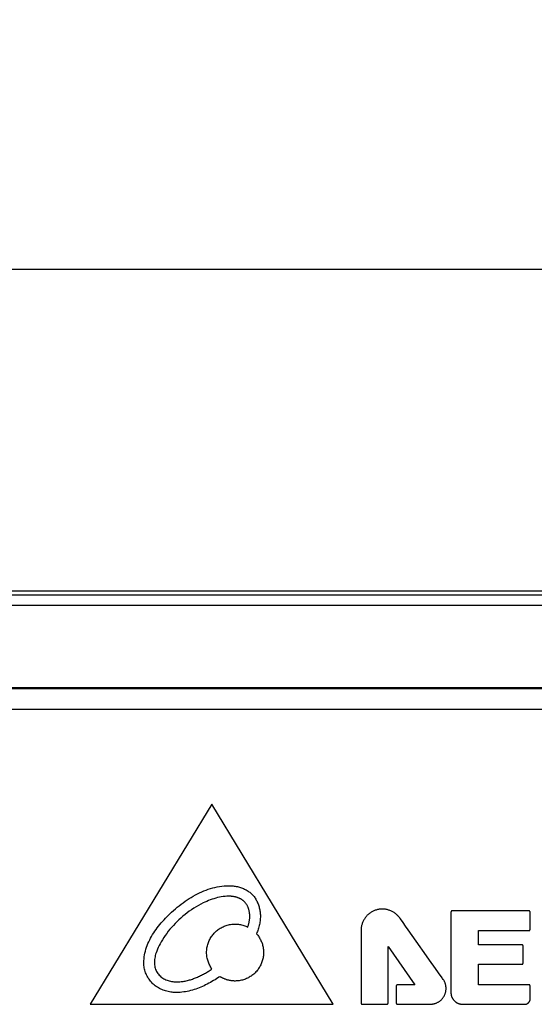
# Model space of a CAD drawing. Extents: x 0 to 841, y 0 to 594.
# Tile 10 of 102: x 117 to 142, y 356 to 404. Entities that reach past the tile are written whole.
import ezdxf

# ---------------------------------------------------------------- set-up
doc = ezdxf.new("R2010")
doc.units = 0
doc.header["$LTSCALE"] = 46.255
doc.header["$MEASUREMENT"] = 0
doc.header["$PDMODE"] = 3
doc.header["$PDSIZE"] = 0.3125
doc.layers.get('0').update_dxf_attribs({"linetype": 'CONTINUOUS'})
doc.layers.get('Defpoints').update_dxf_attribs({"linetype": 'CONTINUOUS'})
doc.layers.add('5_ALL_CURVES', color=7, linetype='CONTINUOUS')
doc.layers.add('7_ALL_FEATURES', color=7, linetype='CONTINUOUS')
doc.styles.add('TEXTSTYLE_2', font='arial.ttf')
doc.dimstyles.get("Standard").update_dxf_attribs({"dimtxt": 0.18, "dimasz": 0.18, "dimexe": 0.18, "dimexo": 0.0625, "dimgap": 0.09, "dimtad": 0, "dimtih": 1, "dimtoh": 1, "dimdec": 4, "dimzin": 0, "dimdsep": 46, "dimtxsty": 'Standard', "dimcen": 0.09, "dimadec": 0, "dimazin": 0, "dimtfac": 1, "dimtdec": 4, "dimtofl": 0, "dimtmove": 0, "dimatfit": 3, "dimfxl": 0, "dimtolj": 1, "dimtzin": 0, "dimarcsym": 0})

# ---------------------------------------------------------------- blocks, each defined once
blk = doc.blocks.new('*D8')
at = {"color": 0, "linetype": 'Continuous', "lineweight": -2}
for p, q in [((99.747, 371.715), (99.747, 392.122)), ((107.747, 391.942), (287.629, 391.942)), ((295.629, 371.714), (295.629, 392.122))]:
    blk.add_line(p, q, dxfattribs=at)
at = {"color": 0, "linetype": 'Continuous'}
for points in [[(107.747, 393.276), (107.747, 390.609), (99.747, 391.942)], [(287.629, 393.276), (287.629, 390.609), (295.629, 391.942)]]:
    blk.add_solid(points, dxfattribs=at)
at = {"layer": 'Defpoints', "color": 0, "linetype": 'Continuous'}
for p in [(295.629, 391.942), (99.747, 371.652), (295.629, 371.652)]:
    blk.add_point(p, dxfattribs=at)
at = {"color": 0, "linetype": 'Continuous', "insert": (195.765, 398.772), "char_height": 8, "attachment_point": 5, "style": 'TEXTSTYLE_2'}
blk.add_mtext('\\A1;196(7.72")', dxfattribs=at)

msp = doc.modelspace()

# ---------------------------------------------------------------- linework, layer by layer
at = {"layer": '5_ALL_CURVES', "color": 7, "linetype": 'Continuous'}
for p, q in [((286.61895, 371.64217), (108.15565, 371.64217)), ((109.14035, 370.64217), (285.63425, 370.64217)), ((126.37885, 366.04877), (120.48735, 356.36467)), ((132.24115, 356.36467), (126.37885, 366.04877)), ((137.94725, 360.83177), (137.94725, 356.89337)), ((141.71775, 360.88657), (138.00185, 360.88657)), ((141.77245, 359.98507), (141.77245, 360.83177)), ((133.59565, 359.94597), (133.59585, 356.42227)), ((139.27985, 359.24097), (139.27985, 359.93047)), ((139.27985, 359.93047), (141.71775, 359.93047)), ((134.90435, 356.42227), (134.90435, 359.15687)), ((134.90435, 359.15687), (136.19135, 357.30557)), ((141.38065, 359.24097), (139.27985, 359.24097)), ((141.43515, 358.35467), (141.43515, 359.18657)), ((139.27205, 357.31307), (139.27205, 358.30017)), ((139.27205, 358.30017), (141.38065, 358.30017)), ((135.30015, 357.25087), (135.30015, 356.42227)), ((136.19135, 357.30557), (135.35505, 357.30557)), ((141.71775, 357.31307), (139.27205, 357.31307)), ((141.77245, 356.57397), (141.77245, 357.25817)), ((120.48735, 356.36467), (132.24115, 356.36467)), ((133.65055, 356.36737), (134.84965, 356.36737)), ((135.35505, 356.36737), (136.94275, 356.36737)), ((138.51355, 356.36467), (141.52735, 356.36467))]:
    msp.add_line(p, q, dxfattribs=at)
for points in [[(123.08395, 358.37337), (123.08709, 358.46948), (123.09436, 358.56493), (123.10566, 358.65971), (123.12085, 358.7538), (123.13983, 358.84717), (123.16249, 358.9398), (123.1887, 359.03169), (123.21835, 359.1228), (123.25134, 359.21312), (123.28753, 359.30263), (123.32682, 359.3913), (123.36909, 359.47913), (123.41422, 359.56609), (123.46211, 359.65217), (123.51264, 359.73733), (123.56568, 359.82158), (123.62113, 359.90487), (123.67887, 359.9872), (123.73879, 360.06855), (123.80076, 360.14889), (123.86468, 360.22821), (123.93043, 360.30649), (123.9979, 360.38371), (124.06696, 360.45985), (124.13751, 360.53489), (124.20943, 360.60881), (124.2826, 360.68159), (124.35691, 360.75322), (124.43225, 360.82367), (124.52153, 360.90453), (124.61203, 360.98367), (124.70372, 361.06097), (124.79657, 361.13633), (124.89057, 361.20966), (124.98568, 361.28086), (125.08188, 361.34983), (125.17913, 361.41646), (125.27743, 361.48065), (125.37673, 361.54232), (125.47702, 361.60136), (125.57826, 361.65766), (125.68044, 361.71113), (125.78353, 361.76167), (125.88749, 361.80918), (125.99231, 361.85356), (126.09796, 361.89471), (126.20441, 361.93253), (126.31164, 361.96693), (126.41962, 361.99779), (126.52833, 362.02503), (126.63773, 362.04853), (126.74781, 362.06821), (126.85854, 362.08397), (126.96989, 362.09569), (127.08183, 362.10329), (127.19435, 362.10667)], [(127.20905, 362.10687), (127.25882, 362.10627), (127.30889, 362.10424), (127.3592, 362.10076), (127.40965, 362.09582), (127.46016, 362.08943), (127.51065, 362.08158), (127.56104, 362.07227), (127.61125, 362.06149), (127.66119, 362.04924), (127.71078, 362.03552), (127.75994, 362.02032), (127.80859, 362.00365), (127.85665, 361.98549), (127.90403, 361.96584), (127.95065, 361.9447), (127.99643, 361.92206), (128.04128, 361.89793), (128.08513, 361.8723), (128.1279, 361.84516), (128.16949, 361.81651), (128.20984, 361.78635), (128.24885, 361.75468), (128.28645, 361.72148), (128.32255, 361.68677), (128.3564, 361.65127), (128.38875, 361.61439), (128.41958, 361.57618), (128.44891, 361.53671), (128.47674, 361.49607), (128.50306, 361.45431), (128.52788, 361.41152), (128.55122, 361.36776), (128.57306, 361.3231), (128.59341, 361.27762), (128.61228, 361.23138), (128.62967, 361.18446), (128.64558, 361.13693), (128.66002, 361.08886), (128.67298, 361.04032), (128.68448, 360.99139), (128.69451, 360.94212), (128.70309, 360.8926), (128.7102, 360.8429), (128.71586, 360.79308), (128.72007, 360.74322), (128.72283, 360.69339), (128.72415, 360.64367), (128.72382, 360.58354), (128.72144, 360.52368), (128.71708, 360.46411), (128.71081, 360.40486), (128.70271, 360.34594), (128.69284, 360.28736), (128.68128, 360.22916), (128.6681, 360.17135), (128.65337, 360.11394), (128.63716, 360.05696), (128.61954, 360.00043), (128.60059, 359.94437), (128.58038, 359.88879), (128.55897, 359.83371), (128.53645, 359.77917)], [(127.19915, 361.59447), (127.1078, 361.59243), (127.01662, 361.58644), (126.92569, 361.57666), (126.83507, 361.56329), (126.74483, 361.54649), (126.65503, 361.52643), (126.56576, 361.50331), (126.47707, 361.47729), (126.38904, 361.44855), (126.30173, 361.41727), (126.21522, 361.38363), (126.12958, 361.34779), (126.04487, 361.30995), (125.96116, 361.27027), (125.84331, 361.21062), (125.72764, 361.14768), (125.61412, 361.08155), (125.50274, 361.01231), (125.39347, 360.94007), (125.28629, 360.86492), (125.18119, 360.78697), (125.07814, 360.7063), (124.97713, 360.62301), (124.87814, 360.5372), (124.78115, 360.44897), (124.69036, 360.36248), (124.60153, 360.27387), (124.51484, 360.18314), (124.43044, 360.09028), (124.3485, 359.9953), (124.26917, 359.8982), (124.19263, 359.79898), (124.11903, 359.69763), (124.04854, 359.59416), (123.98132, 359.48858), (123.91753, 359.38087), (123.87033, 359.29544), (123.82561, 359.20871), (123.78366, 359.12068), (123.74476, 359.03132), (123.70921, 358.94063), (123.67731, 358.8486), (123.65857, 358.78759), (123.64181, 358.72602), (123.62736, 358.6639), (123.61551, 358.60123), (123.60508, 358.52566), (123.59878, 358.44961), (123.59655, 358.37337), (123.59745, 358.32617), (123.60208, 358.27083), (123.6107, 358.21587), (123.62306, 358.16148), (123.63889, 358.10788), (123.65795, 358.05527), (123.67959, 358.00479), (123.70408, 357.95568), (123.73142, 357.90818), (123.76159, 357.86249), (123.79456, 357.81884), (123.83035, 357.77747), (123.86968, 357.73779), (123.91168, 357.70069), (123.95614, 357.66617), (124.0028, 357.63422), (124.05146, 357.60484), (124.10189, 357.57802), (124.15384, 357.55376), (124.20711, 357.53205), (124.26145, 357.51287), (124.31665, 357.49624), (124.37247, 357.48214), (124.42869, 357.47057), (124.48507, 357.46152), (124.5414, 357.45499), (124.59745, 357.45097), (124.63822, 357.44957), (124.67885, 357.44927)], [(127.95885, 361.32557), (127.94381, 361.34017), (127.92834, 361.35435), (127.91247, 361.36812), (127.8962, 361.38147), (127.87955, 361.3944), (127.86255, 361.40691), (127.8452, 361.41901), (127.82752, 361.4307), (127.80953, 361.44197), (127.79124, 361.45283), (127.77268, 361.46327), (127.75385, 361.4733), (127.73477, 361.48292), (127.71547, 361.49212), (127.69594, 361.50092), (127.67622, 361.5093), (127.65632, 361.51728), (127.63625, 361.52484), (127.61603, 361.532), (127.59568, 361.53875), (127.57521, 361.54509), (127.55464, 361.55102), (127.53399, 361.55655), (127.51326, 361.56167), (127.49248, 361.56639), (127.47167, 361.5707), (127.45084, 361.57461), (127.42671, 361.57864), (127.40257, 361.58215), (127.37843, 361.58516), (127.35428, 361.58771), (127.33011, 361.58981), (127.30593, 361.59149), (127.28174, 361.59277), (127.25753, 361.59368), (127.2333, 361.59423), (127.20905, 361.59447)], [(128.11345, 360.10447), (128.1239, 360.13497), (128.13391, 360.16562), (128.14345, 360.19642), (128.15249, 360.22737), (128.161, 360.25848), (128.16896, 360.28974), (128.17633, 360.32115), (128.18308, 360.35272), (128.1892, 360.38443), (128.19465, 360.4163), (128.1994, 360.44832), (128.20343, 360.4805), (128.20671, 360.51282), (128.20921, 360.5453), (128.2109, 360.57794), (128.21175, 360.61072), (128.21175, 360.64367), (128.21109, 360.67031), (128.20986, 360.69703), (128.20803, 360.72379), (128.20562, 360.75057), (128.20261, 360.77733), (128.199, 360.80406), (128.19478, 360.83072), (128.18996, 360.85728), (128.18452, 360.88372), (128.17846, 360.91001), (128.17178, 360.93612), (128.16448, 360.96202), (128.15654, 360.98769), (128.14797, 361.01309), (128.13876, 361.03821), (128.1289, 361.06301), (128.1184, 361.08745), (128.10725, 361.11153), (128.09543, 361.1352), (128.08296, 361.15845), (128.06982, 361.18123), (128.05601, 361.20353), (128.04153, 361.22532), (128.02637, 361.24656), (128.01052, 361.26724), (127.99399, 361.28731), (127.97677, 361.30677), (127.95885, 361.32557)], [(135.28565, 360.73447), (135.25683, 360.75776), (135.22704, 360.78001), (135.19633, 360.80119), (135.16477, 360.82127), (135.1324, 360.84022), (135.09928, 360.85804), (135.06546, 360.87468), (135.031, 360.89014), (134.99595, 360.90438), (134.96036, 360.91739), (134.9243, 360.92913), (134.88781, 360.9396), (134.85095, 360.94876), (134.81377, 360.95658), (134.77633, 360.96306), (134.73869, 360.96816), (134.70089, 360.97186), (134.66299, 360.97413), (134.62505, 360.97497), (134.58659, 360.97432), (134.5482, 360.97218), (134.50992, 360.96857), (134.47179, 360.9635), (134.43389, 360.957), (134.39624, 360.94909), (134.3589, 360.93979), (134.32193, 360.9291), (134.28537, 360.91706), (134.24928, 360.90368), (134.2137, 360.88899), (134.17869, 360.87299), (134.14428, 360.85571), (134.11055, 360.83717), (134.07753, 360.81738), (134.04528, 360.79637), (134.01384, 360.77416), (133.98327, 360.75076), (133.95361, 360.7262), (133.92493, 360.70048), (133.89726, 360.67364), (133.87066, 360.6457), (133.84515, 360.61672), (133.82076, 360.58674), (133.79749, 360.55584), (133.77538, 360.52407), (133.75444, 360.49148), (133.7347, 360.45815), (133.71617, 360.42412), (133.69889, 360.38947), (133.68286, 360.35424), (133.66811, 360.3185), (133.65467, 360.28231), (133.64255, 360.24573), (133.63178, 360.20882), (133.62238, 360.17164), (133.61436, 360.13424), (133.60775, 360.09669), (133.60257, 360.05905), (133.59885, 360.02137), (133.5966, 359.98373), (133.59585, 359.94617)], [(138.00185, 360.88657), (138.00018, 360.88654), (137.99851, 360.88645), (137.99684, 360.88631), (137.99517, 360.88612), (137.9935, 360.88587), (137.99184, 360.88557), (137.99018, 360.88522), (137.98853, 360.88481), (137.98689, 360.88436), (137.98526, 360.88385), (137.98365, 360.88329), (137.98205, 360.88268), (137.98046, 360.88203), (137.9789, 360.88132), (137.97735, 360.88057), (137.97583, 360.87977), (137.97434, 360.87892), (137.97286, 360.87803), (137.97142, 360.8771), (137.97001, 360.87612), (137.96862, 360.87509), (137.96728, 360.87402), (137.96596, 360.87291), (137.96468, 360.87176), (137.96345, 360.87057), (137.96224, 360.86932), (137.96107, 360.86803), (137.95994, 360.86671), (137.95886, 360.86534), (137.95782, 360.86395), (137.95683, 360.86252), (137.95588, 360.86106), (137.95498, 360.85958), (137.95412, 360.85806), (137.95331, 360.85653), (137.95255, 360.85497), (137.95184, 360.85338), (137.95117, 360.85178), (137.95056, 360.85017), (137.94999, 360.84853), (137.94948, 360.84689), (137.94902, 360.84523), (137.94861, 360.84356), (137.94825, 360.84188), (137.94795, 360.8402), (137.9477, 360.83851), (137.9475, 360.83683), (137.94736, 360.83514), (137.94727, 360.83345), (137.94725, 360.83177)], [(141.77245, 360.83177), (141.77242, 360.83345), (141.77233, 360.83514), (141.77219, 360.83683), (141.772, 360.83852), (141.77175, 360.8402), (141.77144, 360.84188), (141.77108, 360.84356), (141.77067, 360.84523), (141.77021, 360.84689), (141.7697, 360.84853), (141.76913, 360.85017), (141.76852, 360.85179), (141.76786, 360.85339), (141.76714, 360.85497), (141.76638, 360.85653), (141.76557, 360.85807), (141.76472, 360.85958), (141.76381, 360.86107), (141.76287, 360.86252), (141.76187, 360.86395), (141.76083, 360.86535), (141.75975, 360.86671), (141.75862, 360.86803), (141.75746, 360.86932), (141.75625, 360.87057), (141.755, 360.87176), (141.75372, 360.87292), (141.75241, 360.87403), (141.75105, 360.8751), (141.74967, 360.87612), (141.74825, 360.8771), (141.7468, 360.87804), (141.74533, 360.87893), (141.74383, 360.87978), (141.7423, 360.88058), (141.74075, 360.88133), (141.73918, 360.88203), (141.7376, 360.88269), (141.73599, 360.8833), (141.73437, 360.88385), (141.73274, 360.88436), (141.73109, 360.88482), (141.72944, 360.88522), (141.72778, 360.88557), (141.72611, 360.88587), (141.72444, 360.88612), (141.72276, 360.88631), (141.72109, 360.88645), (141.71942, 360.88654), (141.71775, 360.88657)], [(135.50155, 360.49767), (135.49239, 360.51082), (135.48304, 360.52386), (135.47351, 360.53679), (135.4638, 360.54959), (135.45391, 360.56227), (135.44384, 360.57481), (135.43359, 360.58722), (135.42318, 360.5995), (135.41259, 360.61163), (135.40184, 360.62361), (135.39092, 360.63544), (135.37984, 360.64712), (135.3686, 360.65864), (135.3572, 360.66999), (135.34565, 360.68118), (135.33394, 360.6922), (135.32209, 360.70304), (135.31008, 360.7137), (135.29794, 360.72418), (135.28565, 360.73447)], [(136.25477, 359.42857), (135.87688, 359.96168), (135.75137, 360.1397), (135.62643, 360.31812), (135.50225, 360.49707)], [(126.38005, 358.07197), (126.35042, 358.11535), (126.32246, 358.16006), (126.2962, 358.20598), (126.27166, 358.25302), (126.24889, 358.3011), (126.22791, 358.35011), (126.20874, 358.39996), (126.19144, 358.45056), (126.17601, 358.50181), (126.16251, 358.55362), (126.15095, 358.60589), (126.14136, 358.65853), (126.13379, 358.71144), (126.12826, 358.76453), (126.1248, 358.8177), (126.12345, 358.87087), (126.1243, 358.92621), (126.12744, 358.98137), (126.13285, 359.03627), (126.1405, 359.09083), (126.15036, 359.14499), (126.1624, 359.19866), (126.17659, 359.25178), (126.19291, 359.30427), (126.21132, 359.35607), (126.2318, 359.40708), (126.25352, 359.45555), (126.27709, 359.50317), (126.30248, 359.54985), (126.32964, 359.59555), (126.35853, 359.64018), (126.3891, 359.68369), (126.4213, 359.726), (126.45511, 359.76704), (126.49046, 359.80676), (126.52732, 359.84508), (126.56566, 359.88195), (126.60539, 359.91731), (126.64646, 359.95111), (126.68879, 359.98332), (126.73232, 360.01388), (126.77699, 360.04275), (126.82272, 360.06988), (126.86946, 360.09524), (126.91713, 360.11878), (126.96568, 360.14044), (127.01682, 360.16088), (127.06875, 360.17924), (127.12138, 360.19551), (127.17462, 360.20965), (127.22841, 360.22165), (127.28265, 360.23149), (127.33726, 360.23915), (127.39217, 360.24459), (127.44729, 360.2478), (127.50255, 360.24877), (127.55536, 360.24757), (127.60813, 360.24432), (127.66077, 360.23904), (127.71318, 360.23176), (127.76527, 360.22251), (127.81695, 360.21131), (127.86814, 360.19817), (127.91874, 360.18314), (127.96866, 360.16622), (128.01781, 360.14746), (128.0661, 360.12686), (128.11345, 360.10447)], [(141.71775, 359.93047), (141.71942, 359.93049), (141.72109, 359.93058), (141.72276, 359.93072), (141.72444, 359.93091), (141.72611, 359.93116), (141.72778, 359.93146), (141.72944, 359.93181), (141.73109, 359.93222), (141.73273, 359.93267), (141.73437, 359.93318), (141.73599, 359.93374), (141.73759, 359.93434), (141.73918, 359.935), (141.74075, 359.9357), (141.74229, 359.93646), (141.74382, 359.93726), (141.74532, 359.9381), (141.7468, 359.93899), (141.74825, 359.93993), (141.74966, 359.94091), (141.75105, 359.94194), (141.7524, 359.943), (141.75372, 359.94412), (141.755, 359.94527), (141.75625, 359.94647), (141.75745, 359.94771), (141.75862, 359.94899), (141.75974, 359.95031), (141.76082, 359.95166), (141.76186, 359.95305), (141.76285, 359.95447), (141.7638, 359.95592), (141.7647, 359.95739), (141.76556, 359.9589), (141.76637, 359.96043), (141.76713, 359.96198), (141.76784, 359.96355), (141.76851, 359.96515), (141.76912, 359.96676), (141.76969, 359.96838), (141.7702, 359.97002), (141.77067, 359.97167), (141.77108, 359.97333), (141.77144, 359.975), (141.77174, 359.97667), (141.77199, 359.97835), (141.77219, 359.98003), (141.77233, 359.98171), (141.77242, 359.98339), (141.77245, 359.98507)], [(128.53645, 359.77917), (128.56784, 359.74213), (128.59797, 359.70394), (128.62679, 359.66468), (128.65426, 359.62439), (128.68033, 359.58314), (128.70497, 359.54099), (128.72814, 359.49799), (128.74979, 359.45422), (128.76989, 359.40973), (128.78838, 359.36458), (128.80581, 359.31721), (128.82146, 359.26925), (128.83531, 359.22076), (128.84735, 359.17178), (128.85756, 359.12238), (128.86591, 359.07261), (128.87238, 359.02252), (128.87696, 358.97216), (128.87962, 358.92159), (128.88035, 358.87087), (128.87912, 358.82001), (128.87597, 358.76913), (128.8709, 358.71829), (128.86394, 358.66757), (128.8551, 358.61704), (128.84442, 358.56678), (128.83191, 358.51687), (128.81759, 358.46737), (128.80149, 358.41837), (128.78363, 358.36993), (128.76402, 358.32213), (128.7427, 358.27506), (128.71967, 358.22877), (128.69497, 358.18335), (128.66861, 358.13887), (128.64062, 358.0954), (128.61101, 358.05303), (128.57982, 358.01182), (128.54705, 357.97185), (128.51274, 357.93319), (128.4769, 357.89593), (128.43957, 357.86013), (128.40083, 357.82582), (128.36074, 357.79303), (128.31939, 357.76177), (128.27686, 357.73209), (128.23324, 357.704), (128.1886, 357.67753), (128.14302, 357.65271), (128.09659, 357.62957), (128.04939, 357.60812), (128.0015, 357.5884), (127.95301, 357.57043), (127.90398, 357.55425), (127.85451, 357.53986), (127.80467, 357.52732), (127.75455, 357.51662), (127.70423, 357.50782), (127.65378, 357.50092), (127.6033, 357.49596), (127.55286, 357.49297), (127.50255, 357.49197)], [(137.198, 358.09307), (136.90885, 358.50275), (136.7644, 358.70768), (136.25477, 359.42857)], [(141.43515, 359.18657), (141.43512, 359.18823), (141.43504, 359.1899), (141.4349, 359.19157), (141.43471, 359.19324), (141.43447, 359.1949), (141.43418, 359.19657), (141.43383, 359.19823), (141.43343, 359.19988), (141.43298, 359.20152), (141.43249, 359.20315), (141.43194, 359.20477), (141.43134, 359.20637), (141.43069, 359.20795), (141.43, 359.20952), (141.42926, 359.21107), (141.42847, 359.21259), (141.42764, 359.21409), (141.42676, 359.21556), (141.42583, 359.217), (141.42486, 359.21842), (141.42384, 359.2198), (141.42278, 359.22115), (141.42168, 359.22246), (141.42053, 359.22373), (141.41935, 359.22497), (141.41811, 359.22617), (141.41683, 359.22733), (141.41551, 359.22845), (141.41415, 359.22952), (141.41276, 359.23055), (141.41134, 359.23153), (141.40988, 359.23247), (141.4084, 359.23336), (141.40689, 359.23421), (141.40535, 359.235), (141.4038, 359.23576), (141.40222, 359.23646), (141.40062, 359.23711), (141.399, 359.23772), (141.39737, 359.23827), (141.39573, 359.23878), (141.39407, 359.23923), (141.39241, 359.23963), (141.39073, 359.23998), (141.38906, 359.24028), (141.38737, 359.24053), (141.38569, 359.24072), (141.38401, 359.24085), (141.38232, 359.24094), (141.38065, 359.24097)], [(126.74405, 357.69827), (126.67393, 357.65037), (126.60273, 357.60324), (126.53049, 357.55697), (126.45725, 357.51166), (126.38305, 357.46739), (126.30793, 357.42425), (126.23194, 357.38233), (126.15512, 357.34172), (126.07751, 357.30251), (125.99915, 357.26479), (125.9201, 357.22865), (125.84038, 357.19418), (125.76004, 357.16147), (125.67913, 357.13061), (125.59769, 357.10168), (125.51576, 357.07478), (125.43337, 357.04999), (125.35059, 357.02741), (125.26744, 357.00713), (125.18397, 356.98924), (125.10023, 356.97381), (125.01625, 356.96096), (124.93208, 356.95075), (124.84776, 356.94329), (124.76334, 356.93867), (124.67885, 356.93697), (124.6259, 356.93746), (124.57285, 356.93937), (124.51125, 356.94356), (124.44948, 356.94994), (124.38767, 356.9585), (124.32593, 356.96924), (124.2644, 356.98214), (124.2032, 356.99721), (124.14245, 357.01445), (124.08228, 357.03385), (124.02281, 357.0554), (123.96416, 357.0791), (123.90647, 357.10495), (123.84985, 357.13294), (123.79443, 357.16307), (123.74034, 357.19534), (123.68769, 357.22974), (123.63662, 357.26627), (123.58724, 357.30492), (123.53969, 357.34568), (123.49408, 357.38857), (123.45055, 357.43357), (123.41071, 357.47884), (123.37295, 357.52593), (123.33731, 357.57471), (123.30382, 357.62506), (123.27254, 357.67685), (123.2435, 357.72994), (123.21675, 357.78421), (123.19232, 357.83952), (123.17025, 357.89576), (123.1506, 357.95278), (123.1334, 358.01047), (123.1187, 358.06868), (123.10653, 358.1273), (123.09693, 358.18619), (123.08996, 358.24522), (123.08565, 358.30427), (123.08436, 358.33882), (123.08395, 358.37337)], [(124.67885, 357.44927), (124.73045, 357.45016), (124.78203, 357.45239), (124.83356, 357.45593), (124.88503, 357.46075), (124.93643, 357.46682), (124.98774, 357.4741), (125.03895, 357.48257), (125.09006, 357.49219), (125.14104, 357.50293), (125.19188, 357.51476), (125.24257, 357.52765), (125.29309, 357.54156), (125.34344, 357.55647), (125.3936, 357.57234), (125.44356, 357.58914), (125.4933, 357.60684), (125.54282, 357.62541), (125.59209, 357.64481), (125.6411, 357.66502), (125.68985, 357.686), (125.73832, 357.70772), (125.78649, 357.73015), (125.83436, 357.75326), (125.8819, 357.77702), (125.92912, 357.80139), (125.97598, 357.82635), (126.02249, 357.85185), (126.06862, 357.87788), (126.11437, 357.90439), (126.15972, 357.93136), (126.20466, 357.95876), (126.24918, 357.98655), (126.29326, 358.0147), (126.33688, 358.04318), (126.38005, 358.07197)], [(137.51581, 357.64709), (137.34313, 357.88861), (137.198, 358.09307)], [(141.38065, 358.30017), (141.38233, 358.30019), (141.38401, 358.30028), (141.38569, 358.30042), (141.38738, 358.30061), (141.38906, 358.30086), (141.39074, 358.30116), (141.39241, 358.30151), (141.39408, 358.30192), (141.39573, 358.30238), (141.39738, 358.30289), (141.39901, 358.30345), (141.40062, 358.30405), (141.40222, 358.30471), (141.4038, 358.30542), (141.40536, 358.30618), (141.40689, 358.30698), (141.4084, 358.30783), (141.40989, 358.30873), (141.41134, 358.30967), (141.41276, 358.31066), (141.41415, 358.3117), (141.41551, 358.31277), (141.41683, 358.31389), (141.41811, 358.31506), (141.41935, 358.31627), (141.42053, 358.3175), (141.42168, 358.31878), (141.42278, 358.32009), (141.42384, 358.32144), (141.42485, 358.32282), (141.42582, 358.32424), (141.42675, 358.32568), (141.42763, 358.32715), (141.42847, 358.32865), (141.42926, 358.33018), (141.43, 358.33172), (141.43069, 358.33329), (141.43134, 358.33487), (141.43193, 358.33647), (141.43248, 358.33809), (141.43298, 358.33972), (141.43343, 358.34136), (141.43383, 358.34301), (141.43417, 358.34467), (141.43447, 358.34633), (141.43471, 358.348), (141.4349, 358.34967), (141.43504, 358.35134), (141.43512, 358.353), (141.43515, 358.35467)], [(127.50255, 357.49197), (127.47488, 357.49227), (127.44716, 357.49317), (127.4194, 357.49466), (127.39162, 357.49675), (127.36383, 357.49942), (127.33605, 357.50267), (127.30829, 357.50649), (127.28058, 357.51088), (127.25293, 357.51584), (127.22535, 357.52135), (127.19786, 357.52742), (127.17048, 357.53403), (127.14323, 357.54119), (127.11611, 357.54888), (127.08915, 357.55711), (127.06236, 357.56586), (127.03576, 357.57514), (127.00936, 357.58493), (126.98319, 357.59524), (126.95725, 357.60605), (126.93157, 357.61737), (126.90615, 357.62918), (126.88103, 357.64148), (126.8562, 357.65426), (126.83169, 357.66753), (126.80752, 357.68127), (126.7837, 357.69549), (126.76025, 357.71017)], [(136.94275, 356.36737), (136.9694, 356.36788), (136.99612, 356.3694), (137.02286, 356.37192), (137.04959, 356.37543), (137.07626, 356.3799), (137.10284, 356.38534), (137.12929, 356.39172), (137.15556, 356.39903), (137.18163, 356.40726), (137.20744, 356.41639), (137.23297, 356.42641), (137.25817, 356.43731), (137.283, 356.44907), (137.30743, 356.46167), (137.33142, 356.47512), (137.35492, 356.48939), (137.3779, 356.50446), (137.40032, 356.52033), (137.42214, 356.53698), (137.44333, 356.5544), (137.46383, 356.57258), (137.48362, 356.59149), (137.50266, 356.61113), (137.52094, 356.63147), (137.53843, 356.65246), (137.55514, 356.67409), (137.57104, 356.6963), (137.58613, 356.71908), (137.6004, 356.74239), (137.61383, 356.76619), (137.62641, 356.79045), (137.63813, 356.81513), (137.64898, 356.84021), (137.65895, 356.86565), (137.66802, 356.89142), (137.67619, 356.91749), (137.68344, 356.94381), (137.68976, 356.97036), (137.69515, 356.9971), (137.69958, 357.02401), (137.70304, 357.05104), (137.70553, 357.07817), (137.70704, 357.10535), (137.70755, 357.13257), (137.70703, 357.16025), (137.70548, 357.18788), (137.70292, 357.21544), (137.69936, 357.24287), (137.69482, 357.27015), (137.6893, 357.29723), (137.68283, 357.32408), (137.67542, 357.35067), (137.66709, 357.37694), (137.65785, 357.40287), (137.64771, 357.42842), (137.63669, 357.45355), (137.62481, 357.47822), (137.61208, 357.50239), (137.59852, 357.52603), (137.58413, 357.5491), (137.56895, 357.57157)], [(137.56895, 357.57157), (137.54255, 357.60945), (137.51581, 357.64709)], [(135.35505, 357.30557), (135.35336, 357.30554), (135.35168, 357.30545), (135.34999, 357.30532), (135.34831, 357.30513), (135.34662, 357.30488), (135.34494, 357.30458), (135.34326, 357.30423), (135.3416, 357.30383), (135.33994, 357.30337), (135.33829, 357.30287), (135.33666, 357.30231), (135.33504, 357.30171), (135.33344, 357.30105), (135.33186, 357.30035), (135.33029, 357.2996), (135.32876, 357.2988), (135.32724, 357.29796), (135.32575, 357.29706), (135.3243, 357.29613), (135.32287, 357.29514), (135.32147, 357.29412), (135.32011, 357.29304), (135.31878, 357.29193), (135.31749, 357.29077), (135.31625, 357.28957), (135.31504, 357.28832), (135.31388, 357.28704), (135.31276, 357.28572), (135.31168, 357.28436), (135.31065, 357.28297), (135.30966, 357.28155), (135.30872, 357.2801), (135.30782, 357.27861), (135.30697, 357.2771), (135.30616, 357.27557), (135.30541, 357.27401), (135.3047, 357.27243), (135.30404, 357.27084), (135.30343, 357.26922), (135.30287, 357.26759), (135.30236, 357.26595), (135.3019, 357.26429), (135.3015, 357.26263), (135.30114, 357.26096), (135.30084, 357.25928), (135.30059, 357.2576), (135.3004, 357.25591), (135.30026, 357.25423), (135.30017, 357.25254), (135.30015, 357.25087)], [(141.77245, 357.25817), (141.77242, 357.25985), (141.77233, 357.26153), (141.77219, 357.26321), (141.77199, 357.2649), (141.77174, 357.26658), (141.77144, 357.26825), (141.77108, 357.26992), (141.77067, 357.27159), (141.7702, 357.27324), (141.76969, 357.27488), (141.76912, 357.27651), (141.76851, 357.27812), (141.76784, 357.27971), (141.76713, 357.28129), (141.76637, 357.28285), (141.76556, 357.28438), (141.7647, 357.28589), (141.7638, 357.28737), (141.76285, 357.28883), (141.76186, 357.29025), (141.76082, 357.29164), (141.75974, 357.293), (141.75862, 357.29433), (141.75745, 357.29562), (141.75625, 357.29687), (141.755, 357.29807), (141.75372, 357.29923), (141.75241, 357.30035), (141.75105, 357.30143), (141.74967, 357.30247), (141.74825, 357.30346), (141.74681, 357.3044), (141.74533, 357.30531), (141.74383, 357.30616), (141.74231, 357.30697), (141.74076, 357.30774), (141.73919, 357.30845), (141.7376, 357.30912), (141.736, 357.30973), (141.73438, 357.3103), (141.73275, 357.31082), (141.7311, 357.31128), (141.72945, 357.31169), (141.72779, 357.31205), (141.72612, 357.31236), (141.72445, 357.31261), (141.72277, 357.31281), (141.72109, 357.31295), (141.71942, 357.31304), (141.71775, 357.31307)], [(137.94725, 356.89337), (137.9475, 356.87835), (137.94832, 356.86335), (137.94971, 356.84838), (137.95164, 356.83343), (137.95411, 356.81853), (137.9571, 356.80369), (137.96061, 356.78892), (137.96461, 356.77423), (137.96911, 356.75963), (137.97408, 356.74513), (137.97952, 356.73075), (137.98541, 356.7165), (137.99175, 356.70238), (137.99852, 356.68842), (138.0057, 356.67461), (138.01329, 356.66098), (138.02128, 356.64754), (138.02966, 356.63429), (138.0384, 356.62125), (138.04751, 356.60843), (138.05696, 356.59584), (138.06675, 356.5835), (138.07687, 356.57141), (138.0873, 356.55958), (138.09803, 356.54804), (138.10905, 356.53678), (138.12035, 356.52582), (138.13192, 356.51518), (138.14375, 356.50487), (138.15822, 356.49295), (138.17303, 356.48153), (138.18816, 356.4706), (138.20358, 356.46016), (138.21929, 356.45024), (138.23527, 356.44082), (138.25149, 356.43193), (138.26795, 356.42356), (138.28462, 356.41571), (138.30149, 356.40841), (138.31855, 356.40164), (138.33578, 356.39542), (138.35315, 356.38976), (138.37066, 356.38465), (138.38828, 356.38011), (138.40601, 356.37614), (138.42382, 356.37275), (138.44169, 356.36994), (138.45962, 356.36773), (138.47758, 356.3661), (138.49556, 356.36508), (138.51355, 356.36467)], [(141.52735, 356.36467), (141.53399, 356.3649), (141.54063, 356.36538), (141.54726, 356.36608), (141.55386, 356.36702), (141.56045, 356.36817), (141.567, 356.36954), (141.57353, 356.37111), (141.58003, 356.37289), (141.58648, 356.37487), (141.5929, 356.37704), (141.59927, 356.37939), (141.60559, 356.38192), (141.61185, 356.38463), (141.61806, 356.38751), (141.62421, 356.39054), (141.63029, 356.39374), (141.6363, 356.39708), (141.64224, 356.40057), (141.6481, 356.4042), (141.65389, 356.40796), (141.65958, 356.41185), (141.66519, 356.41586), (141.6707, 356.41999), (141.67612, 356.42423), (141.68144, 356.42857), (141.68665, 356.43301), (141.69175, 356.43754), (141.69675, 356.44217), (141.70302, 356.44825), (141.70909, 356.45447), (141.71497, 356.46083), (141.72064, 356.46732), (141.72612, 356.47395), (141.7314, 356.48072), (141.73647, 356.48762), (141.74134, 356.49467), (141.746, 356.50185), (141.75045, 356.50917), (141.75312, 356.51382), (141.7557, 356.51853), (141.75817, 356.52331), (141.76051, 356.52815), (141.76271, 356.53307), (141.76475, 356.53807), (141.76624, 356.5421), (141.76762, 356.54617), (141.76886, 356.55029), (141.76994, 356.55445), (141.77086, 356.55864), (141.77159, 356.56286), (141.77212, 356.56711), (141.77245, 356.57137)], [(133.59585, 356.42227), (133.59587, 356.42058), (133.59596, 356.41889), (133.5961, 356.4172), (133.59629, 356.4155), (133.59654, 356.41381), (133.59684, 356.41213), (133.59719, 356.41045), (133.5976, 356.40877), (133.59805, 356.40711), (133.59856, 356.40546), (133.59912, 356.40382), (133.59973, 356.4022), (133.60039, 356.40059), (133.6011, 356.39901), (133.60185, 356.39744), (133.60266, 356.3959), (133.60351, 356.39438), (133.6044, 356.39289), (133.60535, 356.39143), (133.60634, 356.39), (133.60737, 356.3886), (133.60845, 356.38723), (133.60957, 356.3859), (133.61074, 356.38461), (133.61195, 356.38337), (133.61319, 356.38217), (133.61447, 356.38101), (133.61579, 356.3799), (133.61714, 356.37883), (133.61853, 356.3778), (133.61995, 356.37682), (133.6214, 356.37588), (133.62288, 356.37499), (133.62439, 356.37414), (133.62592, 356.37334), (133.62747, 356.37259), (133.62904, 356.37189), (133.63064, 356.37123), (133.63225, 356.37063), (133.63387, 356.37007), (133.63551, 356.36956), (133.63716, 356.36911), (133.63882, 356.36871), (133.64049, 356.36835), (133.64216, 356.36805), (133.64384, 356.36781), (133.64552, 356.36762), (133.64719, 356.36748), (133.64887, 356.36739), (133.65055, 356.36737)], [(134.84965, 356.36737), (134.85132, 356.36739), (134.85299, 356.36748), (134.85466, 356.36762), (134.85634, 356.36781), (134.85801, 356.36806), (134.85968, 356.36836), (134.86134, 356.36871), (134.86299, 356.36911), (134.86464, 356.36957), (134.86627, 356.37008), (134.86789, 356.37064), (134.8695, 356.37124), (134.87109, 356.3719), (134.87265, 356.3726), (134.8742, 356.37335), (134.87573, 356.37415), (134.87723, 356.375), (134.87871, 356.37589), (134.88015, 356.37683), (134.88157, 356.37781), (134.88296, 356.37883), (134.88431, 356.3799), (134.88563, 356.38102), (134.88691, 356.38217), (134.88815, 356.38337), (134.88936, 356.38462), (134.89053, 356.38591), (134.89166, 356.38723), (134.89274, 356.3886), (134.89378, 356.39), (134.89477, 356.39143), (134.89572, 356.39289), (134.89662, 356.39438), (134.89748, 356.3959), (134.89829, 356.39744), (134.89905, 356.399), (134.89976, 356.40059), (134.90043, 356.40219), (134.90104, 356.40382), (134.9016, 356.40546), (134.90212, 356.40711), (134.90258, 356.40877), (134.90299, 356.41044), (134.90334, 356.41212), (134.90365, 356.41381), (134.9039, 356.4155), (134.90409, 356.41719), (134.90423, 356.41889), (134.90432, 356.42058), (134.90435, 356.42227)], [(135.30015, 356.42227), (135.30017, 356.42058), (135.30026, 356.41889), (135.3004, 356.4172), (135.30059, 356.4155), (135.30084, 356.41381), (135.30114, 356.41213), (135.30149, 356.41044), (135.3019, 356.40877), (135.30235, 356.40711), (135.30286, 356.40546), (135.30342, 356.40382), (135.30403, 356.40219), (135.30469, 356.40059), (135.30539, 356.399), (135.30615, 356.39743), (135.30695, 356.39589), (135.30781, 356.39437), (135.3087, 356.39288), (135.30965, 356.39142), (135.31064, 356.38999), (135.31167, 356.38859), (135.31275, 356.38723), (135.31387, 356.3859), (135.31504, 356.38461), (135.31625, 356.38337), (135.31749, 356.38216), (135.31878, 356.381), (135.3201, 356.37989), (135.32147, 356.37882), (135.32286, 356.37779), (135.32429, 356.3768), (135.32575, 356.37587), (135.32724, 356.37497), (135.32875, 356.37413), (135.33029, 356.37333), (135.33185, 356.37258), (135.33343, 356.37188), (135.33503, 356.37122), (135.33665, 356.37062), (135.33829, 356.37006), (135.33994, 356.36956), (135.34159, 356.3691), (135.34326, 356.3687), (135.34494, 356.36835), (135.34662, 356.36805), (135.3483, 356.36781), (135.34999, 356.36761), (135.35168, 356.36748), (135.35336, 356.36739), (135.35505, 356.36737)]]:
    msp.add_lwpolyline(points, dxfattribs=at)
at = {"layer": '7_ALL_FEATURES', "color": 7, "linetype": 'Continuous'}
for p, q in [((100.20562, 376.3741), (295.16887, 376.3741)), ((104.24511, 376.18019), (291.12938, 376.18019)), ((291.12938, 375.6731), (104.24511, 375.6731)), ((287.18725, 371.64217), (108.15565, 371.64217)), ((287.18732, 371.68514), (108.18725, 371.68514))]:
    msp.add_line(p, q, dxfattribs=at)

# ---------------------------------------------------------------- dimensions: what is measured, and where the dimension line sits
at = {"color": 7, "linetype": 'Continuous'}
dim = msp.add_linear_dim(base=(295.62938, 391.94222), p1=(99.74708, 371.65224), p2=(295.62938, 371.65195), dimstyle='Standard', override={"dimtxt": 8, "dimasz": 8, "dimdec": 0, "dimpost": '<>(7.72")', "dimtxsty": 'TEXTSTYLE_2', "dimtmove": 2}, dxfattribs=at)
dim.commit()
dim.dimension.update_dxf_attribs({"geometry": '*D8', "text_midpoint": (195.76542, 398.77191), "dimtype": 160})

doc.saveas('drawing.dxf')
